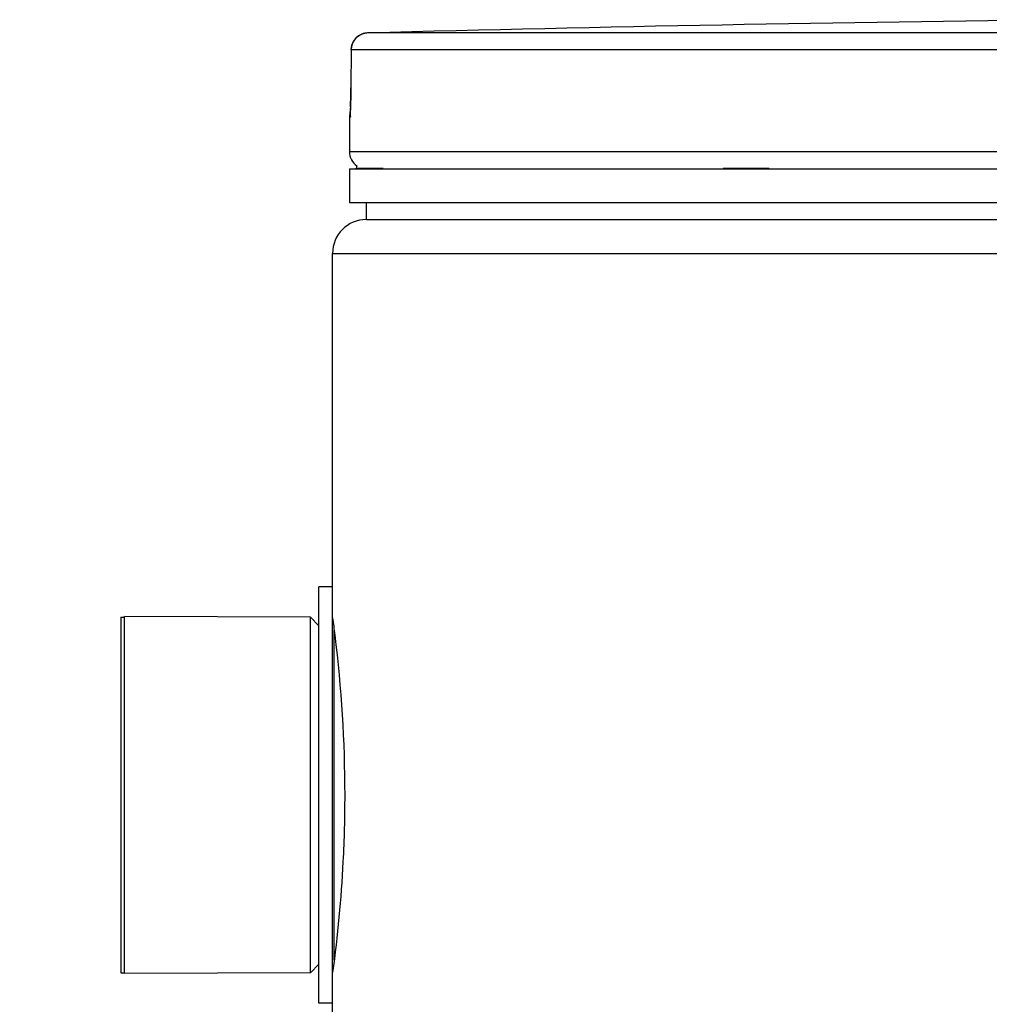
# Model space of a CAD drawing. Header units: millimetres. Extents: x 0 to 420, y 0 to 297.
# Tile 22 of 28: x 299.14 to 304.01, y 238.44 to 243.38. Entities that reach past the tile are written whole.
import ezdxf

# ---------------------------------------------------------------- set-up
doc = ezdxf.new("R2010")
doc.units = ezdxf.units.MM
doc.header["$LTSCALE"] = 23.1
doc.layers.get('0').update_dxf_attribs({"linetype": 'CONTINUOUS'})
doc.layers.add('01_GLOBAL', color=7, linetype='CONTINUOUS')
doc.layers.add('AXES_REF', color=7, linetype='CONTINUOUS')

msp = doc.modelspace()

# ---------------------------------------------------------------- linework, layer by layer
at = {"color": 9, "linetype": 'Continuous'}
for p, q in [((306.9224, 243.3135), (300.8839, 243.3135)), ((300.8012, 243.2285), (300.8, 243.0374)), ((300.8012, 243.2285), (300.8011, 243.2291)), ((306.9181, 243.2285), (300.8012, 243.2285)), ((300.8, 243.0374), (300.7999, 243.038)), ((300.7941, 242.8883), (300.7926, 242.8883)), ((313.7126, 242.7163), (300.7926, 242.7163)), ((300.8266, 242.6347), (300.9626, 242.6347)), ((302.6689, 242.6347), (302.901, 242.6347)), ((300.7161, 238.6585), (300.7161, 240.3142))]:
    msp.add_line(p, q, dxfattribs=at)
at = {"color": 7, "linetype": 'Continuous'}
for p, q in [((300.8011, 243.2291), (300.7999, 243.038)), ((300.7999, 243.038), (300.7998, 243.0219)), ((300.7994, 242.9936), (300.7991, 242.9804)), ((300.7996, 243.0074), (300.7994, 242.9936)), ((300.7998, 243.0219), (300.7996, 243.0074)), ((300.798, 242.9459), (300.7976, 242.9364)), ((300.7984, 242.9565), (300.798, 242.9459)), ((300.7987, 242.968), (300.7984, 242.9565)), ((300.7991, 242.9804), (300.7987, 242.968)), ((300.7926, 242.8883), (300.7926, 242.7163)), ((300.7972, 242.928), (300.7969, 242.9208)), ((300.7976, 242.9364), (300.7972, 242.928)), ((300.7926, 242.6313), (300.7926, 242.4613)), ((300.7926, 242.6313), (313.7126, 242.6313)), ((300.8266, 242.6313), (300.8266, 242.6347)), ((300.7926, 242.4613), (313.7126, 242.4613)), ((300.8776, 242.3763), (300.8776, 242.4613)), ((300.8776, 242.3763), (313.6276, 242.3763)), ((300.6396, 238.4408), (300.6396, 240.5318)), ((300.7076, 240.5318), (300.6396, 240.5318)), ((300.7076, 238.4408), (300.7076, 240.5318)), ((299.6621, 238.5896), (299.6621, 240.3831)), ((300.5971, 240.3788), (299.6621, 240.3831)), ((300.5971, 238.5938), (300.5971, 240.3788)), ((300.6396, 240.3363), (300.5971, 240.3788)), ((300.6396, 238.6363), (300.5971, 238.5938)), ((300.5971, 238.5938), (299.6621, 238.5896)), ((300.7076, 238.4408), (300.6396, 238.4408))]:
    msp.add_line(p, q, dxfattribs=at)
msp.add_lwpolyline([(300.7969, 242.9208), (300.7965, 242.9146), (300.7963, 242.912), (300.7962, 242.9097), (300.796, 242.9076), (300.7959, 242.9059), (300.7958, 242.9046), (300.7957, 242.9035), (300.7956, 242.9032)], dxfattribs=at)
msp.add_circle((307.2526, 212.6603), 25.874, dxfattribs=at)
for centre, radius, start, end in [((307.2526, -2.1262), 245.5223, 90.655481, 91.486375), ((300.8861, 243.2285), 0.085, 91.4864, 179.6289), ((300.8776, 242.8883), 0.085, 163.0533, 180), ((300.8776, 242.7163), 0.085, 180, 235.7356), ((300.8487, 242.6347), 0.0221, 148.6217, 180)]:
    msp.add_arc(centre, radius, start, end, dxfattribs=at)
at = {"color": 9, "linetype": 'Continuous'}
for centre, radius, start, end in [((300.8877, 243.2251), 0.0886, 112.0165, 113.769), ((300.8875, 243.2256), 0.0881, 106.6749, 112.0212), ((300.8871, 243.227), 0.0866, 102.7775, 106.6743), ((300.8867, 243.2289), 0.0847, 99.3134, 102.7775), ((300.8861, 243.2327), 0.0808, 91.5404, 99.3514), ((297.892, 243.0514), 2.908, 357.8524, 359.726)]:
    msp.add_arc(centre, radius, start, end, dxfattribs=at)
msp.add_open_spline([(300.8012, 243.2285), (300.8012, 243.2595), (300.8237, 243.2937), (300.852, 243.3062)], degree=3, dxfattribs=at)
for points, knots in [([(300.798, 242.9424), (300.7975, 242.9291), (300.7916, 242.9174), (300.7988, 242.8884), (300.7941, 242.8883)], [0, 0, 0, 0, 0.737028, 1, 1, 1, 1]), ([(300.7941, 242.8883), (300.7941, 242.891), (300.7943, 242.8963), (300.7951, 242.9015), (300.7956, 242.9041)], [0, 0, 0, 0, 0.497733, 1, 1, 1, 1])]:
    msp.add_open_spline(points, degree=3, knots=knots, dxfattribs=at)
at = {"color": 7, "linetype": 'Continuous'}
for points, knots in [([(300.7079, 240.3763), (300.7118, 240.3477), (300.75, 240.0528), (300.7687, 239.7548), (300.7687, 239.4863)], [0, 0, 0, 0, 0.097215, 1, 1, 1, 1]), ([(300.7687, 239.4863), (300.7687, 239.375), (300.761, 239.0768), (300.7329, 238.7795), (300.7077, 238.5945)], [0, 0, 0, 0, 0.373586, 1, 1, 1, 1])]:
    msp.add_open_spline(points, degree=3, knots=knots, dxfattribs=at)
at = {"layer": '01_GLOBAL', "color": 7, "linetype": 'Continuous'}
for p, q in [((300.8776, 242.3763), (313.6276, 242.3763)), ((300.7076, 240.5318), (300.7076, 242.2063)), ((300.7076, 237.6928), (300.7076, 238.4408))]:
    msp.add_line(p, q, dxfattribs=at)
at = {"layer": '01_GLOBAL', "color": 9, "linetype": 'Continuous'}
msp.add_line((300.7076, 242.2063), (313.7976, 242.2063), dxfattribs=at)
at = {"layer": '01_GLOBAL', "color": 7, "linetype": 'Continuous'}
msp.add_arc((300.8776, 242.2063), 0.17, 90, 180, dxfattribs=at)
at = {"layer": 'AXES_REF', "color": 7, "linetype": 'Continuous'}
for p, q in [((299.6451, 240.3788), (299.6451, 238.5938)), ((299.6451, 240.3788), (299.6621, 240.3788)), ((299.6451, 238.5938), (299.6621, 238.5938))]:
    msp.add_line(p, q, dxfattribs=at)

doc.saveas('drawing.dxf')
